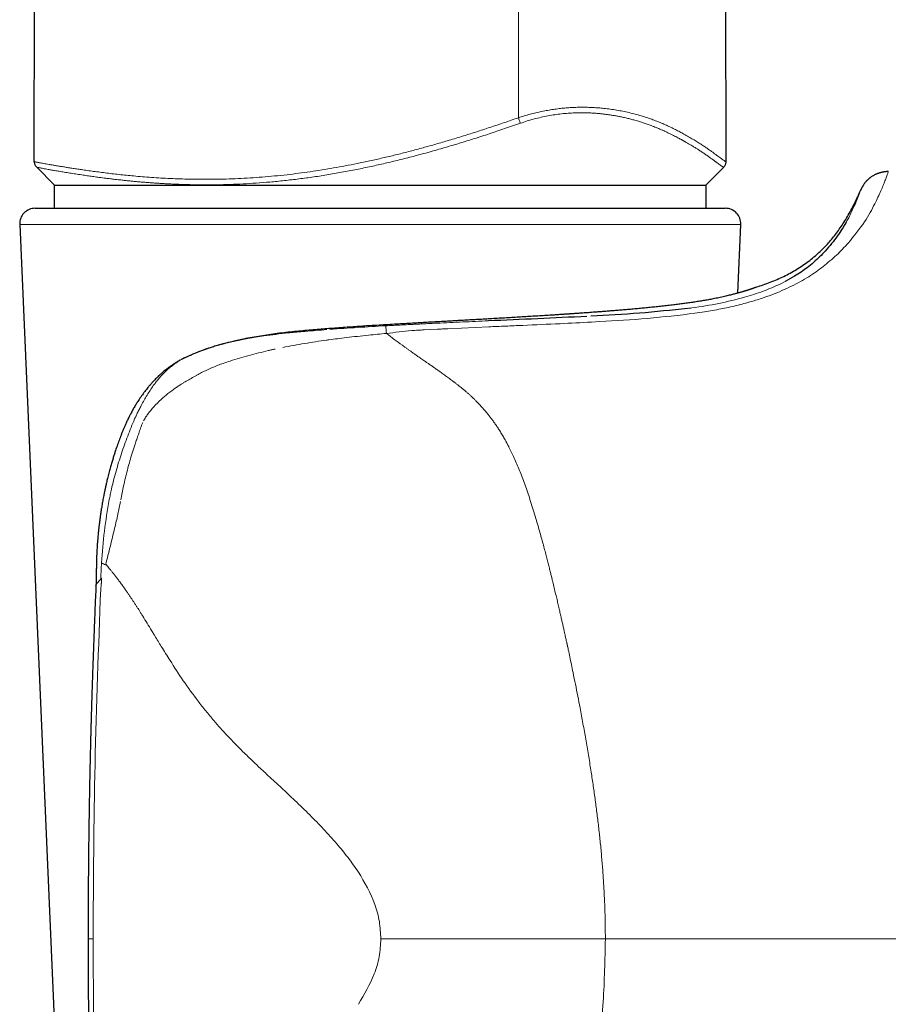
# Model space of a CAD drawing. Header units: millimetres. Extents: x 8 to 761, y 12 to 733.
# Tile 9 of 99: x 191 to 219, y 535 to 566. Entities that reach past the tile are written whole.
import ezdxf

# ---------------------------------------------------------------- set-up
doc = ezdxf.new("R2010")
doc.units = ezdxf.units.MM

msp = doc.modelspace()

# ---------------------------------------------------------------- linework, layer by layer
at = {"color": 252, "linetype": 'Continuous', "lineweight": 0}
for p, q in [((206.846, 563.202), (206.844, 696.33)), ((218.335, 560.426), (218.389, 560.531)), ((217.422, 559.843), (217.402, 559.81)), ((214.017, 559.761), (190.763, 559.761)), ((215.446, 557.925), (215.282, 557.836)), ((212.539, 556.896), (212.775, 556.931)), ((204.565, 556.399), (205.888, 556.459)), ((197.129, 555.854), (196.84, 555.761)), ((197.256, 555.891), (197.129, 555.854)), ((193.13, 536.724), (192.968, 536.724))]:
    msp.add_line(p, q, dxfattribs=at)
at = {"color": 7, "linetype": 'Continuous', "lineweight": 30}
for p, q in [((213.542, 561.787), (213.307, 696.33)), ((191.23, 561.795), (191.302, 603.098)), ((191.305, 561.615), (191.89, 561.03)), ((212.89, 561.03), (213.468, 561.608)), ((191.89, 561.03), (212.89, 561.03)), ((191.89, 560.282), (191.89, 561.03)), ((212.89, 561.03), (212.89, 560.282)), ((217.878, 560.86), (217.874, 560.847)), ((191.262, 560.282), (199.174, 560.282)), ((199.174, 560.282), (213.518, 560.282)), ((190.763, 559.761), (192.019, 530.761)), ((213.921, 557.546), (214.017, 559.761)), ((193.223, 548.133), (193.223, 548.135)), ((192.968, 536.724), (192.968, 536.724))]:
    msp.add_line(p, q, dxfattribs=at)
at = {"color": 252, "linetype": 'Continuous', "lineweight": 0, "flags": 128}
for points in [[(209.204, 556.611), (209.335, 556.619), (209.467, 556.626)], [(203.803, 556.361), (204.019, 556.372), (204.234, 556.383)]]:
    msp.add_lwpolyline(points, dxfattribs=at)
at = {"color": 7, "linetype": 'Continuous', "lineweight": 30}
for centre, start, end in [((191.262, 559.782), 90, 182.4813), ((213.518, 559.782), 357.5187, 90)]:
    msp.add_arc(centre, 0.5, start, end, dxfattribs=at)
at = {"color": 252, "linetype": 'Continuous', "lineweight": 0}
for points, knots in [([(206.846, 563.202), (206.908, 563.222), (207.033, 563.262), (207.222, 563.315), (207.41, 563.363), (207.599, 563.405), (207.787, 563.441), (207.974, 563.471), (208.159, 563.496), (208.341, 563.515), (208.519, 563.529), (208.701, 563.538), (208.885, 563.541), (209.072, 563.539), (209.253, 563.532), (209.428, 563.52), (209.614, 563.503), (209.81, 563.479), (210.015, 563.447), (210.218, 563.41), (210.418, 563.367), (210.614, 563.318), (210.801, 563.265), (210.978, 563.21), (211.146, 563.152), (211.306, 563.091), (211.464, 563.027), (211.618, 562.96), (211.77, 562.889), (211.913, 562.818), (212.05, 562.747), (212.192, 562.671), (212.336, 562.59), (212.48, 562.505), (212.614, 562.423), (212.738, 562.345), (212.851, 562.27), (212.955, 562.199), (213.049, 562.133), (213.134, 562.071), (213.211, 562.014), (213.281, 561.962), (213.343, 561.916), (213.397, 561.877), (213.442, 561.844), (213.479, 561.818), (213.507, 561.799), (213.527, 561.788), (213.54, 561.783), (213.541, 561.786), (213.542, 561.787)], [0, 0, 0, 0, 0.013098, 0.026135, 0.03914, 0.052142, 0.065169, 0.078252, 0.091336, 0.104339, 0.11729, 0.130219, 0.144715, 0.159218, 0.173663, 0.187992, 0.202238, 0.220812, 0.239346, 0.257886, 0.278168, 0.298412, 0.31853, 0.338549, 0.358497, 0.378399, 0.398275, 0.420127, 0.441984, 0.463868, 0.485766, 0.507622, 0.535331, 0.562942, 0.590478, 0.617958, 0.6454, 0.672334, 0.699266, 0.726214, 0.753194, 0.780718, 0.808318, 0.835999, 0.863697, 0.891353, 0.918493, 0.945634, 0.972796, 1, 1, 1, 1]), ([(213.467, 561.609), (213.466, 561.608), (213.465, 561.606), (213.453, 561.611), (213.432, 561.623), (213.403, 561.642), (213.364, 561.669), (213.314, 561.705), (213.268, 561.738), (213.233, 561.764), (213.215, 561.777), (213.195, 561.792), (213.175, 561.807), (213.154, 561.822), (213.117, 561.849), (213.062, 561.889), (212.983, 561.945), (212.911, 561.996), (212.849, 562.039), (212.8, 562.071), (212.75, 562.105), (212.7, 562.138), (212.639, 562.178), (212.564, 562.225), (212.47, 562.283), (212.357, 562.351), (212.266, 562.404), (212.203, 562.439), (212.185, 562.449), (212.167, 562.459), (212.148, 562.469), (212.13, 562.48), (212.111, 562.49), (212.082, 562.506), (212.04, 562.529), (211.982, 562.56), (211.917, 562.594), (211.857, 562.625), (211.805, 562.651), (211.761, 562.673), (211.714, 562.696), (211.664, 562.72), (211.612, 562.745), (211.551, 562.773), (211.482, 562.804), (211.408, 562.836), (211.343, 562.864), (211.28, 562.89), (211.211, 562.917), (211.117, 562.954), (211.003, 562.995), (210.877, 563.038), (210.746, 563.08), (210.633, 563.113), (210.539, 563.139), (210.472, 563.156), (210.405, 563.173), (210.339, 563.189), (210.272, 563.205), (210.205, 563.219), (210.124, 563.236), (210.028, 563.255), (209.917, 563.274), (209.807, 563.292), (209.696, 563.308), (209.587, 563.321), (209.474, 563.334), (209.358, 563.344), (209.24, 563.352), (209.124, 563.358), (209.008, 563.362), (208.893, 563.363), (208.779, 563.363), (208.633, 563.359), (208.452, 563.349), (208.235, 563.329), (208.017, 563.3), (207.798, 563.264), (207.577, 563.218), (207.354, 563.163), (207.13, 563.099), (206.982, 563.049), (206.908, 563.024)], [0, 0, 0, 0, 0.017182, 0.045544, 0.073932, 0.102381, 0.130499, 0.161291, 0.192441, 0.200664, 0.208916, 0.217196, 0.225507, 0.233847, 0.24222, 0.267086, 0.292648, 0.31893, 0.331577, 0.344391, 0.357375, 0.370113, 0.381542, 0.401067, 0.421197, 0.441942, 0.470286, 0.473537, 0.476802, 0.480081, 0.483374, 0.486682, 0.490003, 0.493339, 0.502182, 0.511986, 0.522757, 0.534503, 0.541047, 0.547862, 0.55495, 0.562858, 0.570568, 0.577825, 0.589648, 0.600004, 0.608884, 0.616278, 0.624968, 0.636206, 0.652262, 0.667348, 0.681453, 0.697727, 0.704975, 0.712111, 0.719133, 0.726041, 0.732835, 0.739515, 0.746081, 0.756912, 0.767472, 0.77776, 0.787775, 0.797518, 0.806989, 0.817468, 0.827239, 0.836799, 0.846149, 0.855294, 0.864236, 0.872978, 0.889208, 0.905205, 0.921001, 0.936632, 0.952368, 0.968144, 0.984007, 1, 1, 1, 1]), ([(191.23, 561.795), (191.231, 561.794), (191.233, 561.791), (191.247, 561.785), (191.271, 561.778), (191.305, 561.77), (191.348, 561.761), (191.4, 561.75), (191.462, 561.739), (191.533, 561.726), (191.614, 561.712), (191.706, 561.696), (191.808, 561.678), (191.919, 561.66), (192.04, 561.64), (192.168, 561.619), (192.304, 561.597), (192.446, 561.575), (192.597, 561.552), (192.763, 561.527), (192.945, 561.501), (193.144, 561.473), (193.352, 561.445), (193.569, 561.418), (193.793, 561.391), (194.024, 561.366), (194.261, 561.341), (194.516, 561.317), (194.791, 561.293), (195.084, 561.272), (195.386, 561.253), (195.695, 561.238), (196.011, 561.226), (196.335, 561.218), (196.677, 561.215), (197.038, 561.216), (197.418, 561.224), (197.802, 561.239), (198.191, 561.26), (198.584, 561.288), (198.981, 561.323), (199.372, 561.363), (199.755, 561.41), (200.129, 561.461), (200.506, 561.518), (200.884, 561.581), (201.263, 561.649), (201.653, 561.726), (202.056, 561.81), (202.47, 561.904), (202.885, 562.003), (203.301, 562.108), (203.717, 562.219), (204.135, 562.335), (204.566, 562.461), (205.012, 562.596), (205.472, 562.74), (205.931, 562.89), (206.389, 563.043), (206.693, 563.149), (206.846, 563.202)], [0, 0, 0, 0, 0.0142003, 0.0283446, 0.0424454, 0.0565157, 0.0705688, 0.0843675, 0.0981759, 0.1120075, 0.1258761, 0.1400596, 0.1542899, 0.1685064, 0.1826636, 0.1967748, 0.2106033, 0.224414, 0.238219, 0.2520296, 0.2677445, 0.2834974, 0.2993042, 0.3151013, 0.3308234, 0.3464853, 0.3621015, 0.3776855, 0.3954723, 0.4132509, 0.4310378, 0.4488485, 0.4666984, 0.4846075, 0.5025389, 0.5225522, 0.5424965, 0.5623919, 0.582258, 0.6021135, 0.6219764, 0.6418701, 0.6601481, 0.6784577, 0.6967822, 0.7150582, 0.7332831, 0.7514696, 0.7712798, 0.791073, 0.8108629, 0.8306623, 0.8504837, 0.8703387, 0.8902416, 0.9121855, 0.9341429, 0.9560868, 0.9780344, 1, 1, 1, 1]), ([(206.908, 563.024), (206.739, 562.966), (206.406, 562.85), (205.911, 562.685), (205.426, 562.528), (204.947, 562.379), (204.464, 562.235), (203.984, 562.098), (203.513, 561.971), (203.056, 561.854), (202.602, 561.744), (202.147, 561.641), (201.68, 561.543), (201.204, 561.451), (200.724, 561.367), (200.246, 561.293), (199.772, 561.228), (199.299, 561.173), (198.838, 561.128), (198.394, 561.093), (197.966, 561.067), (197.545, 561.05), (197.125, 561.04), (196.773, 561.037), (196.497, 561.039), (196.292, 561.043), (196.093, 561.048), (195.892, 561.054), (195.69, 561.063), (195.509, 561.072), (195.35, 561.081), (195.212, 561.089), (195.073, 561.099), (194.936, 561.109), (194.806, 561.119), (194.681, 561.129), (194.562, 561.14), (194.441, 561.151), (194.318, 561.163), (194.194, 561.175), (194.077, 561.188), (193.956, 561.201), (193.828, 561.216), (193.683, 561.233), (193.514, 561.254), (193.334, 561.277), (193.148, 561.302), (192.976, 561.327), (192.796, 561.353), (192.609, 561.382), (192.42, 561.411), (192.24, 561.44), (192.074, 561.467), (191.923, 561.493), (191.79, 561.515), (191.68, 561.535), (191.59, 561.551), (191.516, 561.565), (191.454, 561.577), (191.401, 561.587), (191.359, 561.597), (191.328, 561.605), (191.309, 561.611), (191.307, 561.614), (191.306, 561.615)], [0, 0, 0, 0, 0.024548, 0.048509, 0.071905, 0.094757, 0.11779, 0.14167, 0.163871, 0.185788, 0.207441, 0.229387, 0.251656, 0.275129, 0.298485, 0.32179, 0.345201, 0.368675, 0.392246, 0.414591, 0.43624, 0.458167, 0.480416, 0.503013, 0.51499, 0.525892, 0.537026, 0.548395, 0.560003, 0.571851, 0.579969, 0.588198, 0.59654, 0.604995, 0.613387, 0.620719, 0.628273, 0.636034, 0.644019, 0.652229, 0.660665, 0.66756, 0.676975, 0.687192, 0.698212, 0.71373, 0.727593, 0.741488, 0.755414, 0.773175, 0.791081, 0.809326, 0.828202, 0.846735, 0.864898, 0.882687, 0.897941, 0.912769, 0.927417, 0.942525, 0.958093, 0.974123, 0.990612, 1, 1, 1, 1]), ([(206.846, 563.202), (206.852, 563.184), (206.864, 563.151), (206.88, 563.103), (206.896, 563.06), (206.904, 563.036), (206.908, 563.024)], [0, 0, 0, 0, 0.256021, 0.5, 0.743979, 1, 1, 1, 1]), ([(218.389, 560.531), (218.424, 560.604), (218.495, 560.75), (218.576, 560.935), (218.642, 561.096), (218.7, 561.245), (218.744, 561.365), (218.767, 561.451), (218.773, 561.462), (218.776, 561.467)], [0, 0, 0, 0, 0.1249836, 0.2499703, 0.3748648, 0.4999931, 0.6668091, 0.8271073, 1, 1, 1, 1]), ([(217.878, 560.86), (217.875, 560.849), (217.867, 560.826), (217.8, 560.645), (217.692, 560.371), (217.561, 560.108), (217.497, 559.979)], [0, 0, 0, 0, 0.249439, 0.499339, 0.753996, 1, 1, 1, 1]), ([(217.478, 559.16), (217.671, 559.395), (218.056, 559.867), (218.242, 560.239), (218.335, 560.426)], [0, 0, 0, 0, 0.499918, 1, 1, 1, 1]), ([(217.497, 559.979), (217.485, 559.956), (217.461, 559.912), (217.435, 559.866), (217.422, 559.843)], [0, 0, 0, 0, 0.502138, 1, 1, 1, 1]), ([(216.671, 558.4), (216.821, 558.524), (217.133, 558.78), (217.36, 559.03), (217.478, 559.16)], [0, 0, 0, 0, 0.4817617, 1, 1, 1, 1]), ([(215.657, 557.769), (215.847, 557.869), (216.228, 558.068), (216.523, 558.289), (216.671, 558.4)], [0, 0, 0, 0, 0.499954, 1, 1, 1, 1]), ([(212.775, 556.931), (212.953, 556.961), (213.299, 557.02), (213.813, 557.127), (214.271, 557.248), (214.674, 557.37), (215.022, 557.492), (215.343, 557.627), (215.552, 557.722), (215.657, 557.769)], [0, 0, 0, 0, 0.169789, 0.331668, 0.49993, 0.63097, 0.750024, 0.874866, 1, 1, 1, 1]), ([(213.922, 557.548), (213.94, 557.553), (213.994, 557.568), (214.049, 557.584), (214.092, 557.597), (214.109, 557.602), (214.126, 557.607), (214.143, 557.612), (214.159, 557.617), (214.176, 557.622), (214.191, 557.627), (214.247, 557.645), (214.335, 557.674), (214.435, 557.708), (214.512, 557.735), (214.566, 557.755), (214.6, 557.768), (214.604, 557.769), (214.607, 557.77)], [0, 0, 0, 0, 0.040308, 0.116764, 0.131649, 0.146492, 0.161292, 0.176051, 0.190769, 0.205447, 0.220084, 0.234682, 0.364685, 0.493349, 0.620956, 0.747768, 0.874035, 1, 1, 1, 1]), ([(215.282, 557.836), (215.106, 557.758), (214.754, 557.6), (214.34, 557.474), (214.134, 557.411)], [0, 0, 0, 0, 0.499937, 1, 1, 1, 1]), ([(214.506, 557.731), (214.507, 557.731), (214.539, 557.748), (214.573, 557.759), (214.607, 557.77)], [0, 0, 0, 0, 0.018531, 1, 1, 1, 1]), ([(214.134, 557.411), (213.861, 557.341), (213.315, 557.199), (212.732, 557.114), (212.441, 557.071)], [0, 0, 0, 0, 0.499763, 1, 1, 1, 1]), ([(212.441, 557.071), (212.417, 557.067), (212.369, 557.061), (212.32, 557.054), (212.296, 557.051)], [0, 0, 0, 0, 0.4996302, 1, 1, 1, 1]), ([(205.88, 556.652), (205.604, 556.64), (205.051, 556.616), (204.499, 556.59), (204.223, 556.577)], [0, 0, 0, 0, 0.500525, 1, 1, 1, 1]), ([(206.983, 556.507), (207.385, 556.524), (208.125, 556.557), (208.865, 556.594), (209.204, 556.611)], [0, 0, 0, 0, 0.542537, 1, 1, 1, 1]), ([(209.467, 556.626), (209.981, 556.656), (211.011, 556.717), (212.03, 556.836), (212.539, 556.896)], [0, 0, 0, 0, 0.500084, 1, 1, 1, 1]), ([(199.96, 556.313), (199.873, 556.305), (199.709, 556.291), (199.549, 556.275), (199.474, 556.267)], [0, 0, 0, 0, 0.533058, 1, 1, 1, 1]), ([(200.665, 556.37), (200.549, 556.361), (200.312, 556.343), (200.079, 556.323), (199.96, 556.313)], [0, 0, 0, 0, 0.491382, 1, 1, 1, 1]), ([(202.563, 556.493), (202.264, 556.475), (201.659, 556.439), (201.064, 556.398), (200.764, 556.377)], [0, 0, 0, 0, 0.4951479, 1, 1, 1, 1]), ([(202.979, 556.515), (202.91, 556.512), (202.772, 556.505), (202.633, 556.497), (202.563, 556.493)], [0, 0, 0, 0, 0.50132, 1, 1, 1, 1]), ([(202.589, 556.246), (202.583, 556.312), (202.572, 556.444), (202.566, 556.477), (202.563, 556.493)], [0, 0, 0, 0, 0.50007, 1, 1, 1, 1]), ([(202.589, 556.246), (202.725, 556.262), (202.999, 556.294), (203.272, 556.325), (203.409, 556.34)], [0, 0, 0, 0, 0.499962, 1, 1, 1, 1]), ([(203.394, 556.535), (203.325, 556.532), (203.186, 556.525), (203.048, 556.518), (202.979, 556.515)], [0, 0, 0, 0, 0.4984004, 1, 1, 1, 1]), ([(203.812, 556.557), (203.743, 556.553), (203.603, 556.546), (203.464, 556.539), (203.394, 556.535)], [0, 0, 0, 0, 0.500199, 1, 1, 1, 1]), ([(203.409, 556.34), (203.475, 556.344), (203.606, 556.351), (203.737, 556.358), (203.803, 556.361)], [0, 0, 0, 0, 0.499951, 1, 1, 1, 1]), ([(204.223, 556.577), (204.155, 556.574), (204.018, 556.567), (203.881, 556.56), (203.812, 556.557)], [0, 0, 0, 0, 0.500091, 1, 1, 1, 1]), ([(204.234, 556.383), (204.289, 556.385), (204.4, 556.391), (204.51, 556.396), (204.565, 556.399)], [0, 0, 0, 0, 0.4999777, 1, 1, 1, 1]), ([(205.888, 556.458), (206.07, 556.467), (206.435, 556.483), (206.8, 556.499), (206.983, 556.507)], [0, 0, 0, 0, 0.499941, 1, 1, 1, 1]), ([(198.118, 556.083), (197.98, 556.057), (197.71, 556.006), (197.447, 555.94), (197.318, 555.908)], [0, 0, 0, 0, 0.509636, 1, 1, 1, 1]), ([(198.632, 556.166), (198.545, 556.153), (198.372, 556.128), (198.202, 556.098), (198.118, 556.083)], [0, 0, 0, 0, 0.506736, 1, 1, 1, 1]), ([(199.431, 556.263), (199.294, 556.248), (199.026, 556.22), (198.761, 556.184), (198.632, 556.166)], [0, 0, 0, 0, 0.510598, 1, 1, 1, 1]), ([(200.66, 556.031), (200.424, 555.997), (199.949, 555.928), (199.482, 555.839), (199.247, 555.795)], [0, 0, 0, 0, 0.498613, 1, 1, 1, 1]), ([(199.474, 556.267), (199.467, 556.267), (199.452, 556.265), (199.438, 556.264), (199.431, 556.263)], [0, 0, 0, 0, 0.500568, 1, 1, 1, 1]), ([(200.66, 556.031), (200.673, 556.032), (200.697, 556.036), (200.721, 556.039), (200.733, 556.041)], [0, 0, 0, 0, 0.500046, 1, 1, 1, 1]), ([(200.733, 556.041), (200.826, 556.053), (201.012, 556.078), (201.199, 556.1), (201.292, 556.112)], [0, 0, 0, 0, 0.500373, 1, 1, 1, 1]), ([(201.292, 556.112), (201.533, 556.139), (201.964, 556.187), (202.397, 556.228), (202.589, 556.246)], [0, 0, 0, 0, 0.556568, 1, 1, 1, 1]), ([(203.649, 555.476), (203.62, 555.497), (203.561, 555.538), (203.476, 555.598), (203.394, 555.656), (203.316, 555.711), (203.242, 555.765), (203.171, 555.815), (203.037, 555.912), (202.84, 556.055), (202.673, 556.182), (202.589, 556.246)], [0, 0, 0, 0, 0.080816, 0.15865, 0.233522, 0.305446, 0.374432, 0.440486, 0.50361, 0.750461, 1, 1, 1, 1]), ([(195.938, 555.384), (195.99, 555.41), (196.056, 555.442), (196.127, 555.475), (196.146, 555.484), (196.152, 555.487), (196.228, 555.522), (196.452, 555.621), (196.686, 555.705), (196.84, 555.761)], [0, 0, 0, 0, 0.180175, 0.228441, 0.24213, 0.246366, 0.248862, 0.503348, 1, 1, 1, 1]), ([(197.318, 555.908), (197.308, 555.905), (197.287, 555.899), (197.267, 555.894), (197.256, 555.891)], [0, 0, 0, 0, 0.430031, 1, 1, 1, 1]), ([(197.55, 555.357), (197.752, 555.419), (198.155, 555.542), (198.571, 555.643), (198.78, 555.694)], [0, 0, 0, 0, 0.50002, 1, 1, 1, 1]), ([(198.78, 555.694), (198.816, 555.702), (198.889, 555.719), (198.962, 555.736), (198.998, 555.744)], [0, 0, 0, 0, 0.5003048, 1, 1, 1, 1]), ([(195.938, 555.384), (195.842, 555.321), (195.649, 555.195), (195.477, 555.03), (195.392, 554.948)], [0, 0, 0, 0, 0.499986, 1, 1, 1, 1]), ([(197.157, 555.219), (197.214, 555.24), (197.343, 555.289), (197.475, 555.332), (197.55, 555.357)], [0, 0, 0, 0, 0.431679, 1, 1, 1, 1]), ([(204.757, 554.689), (204.713, 554.723), (204.627, 554.788), (204.501, 554.88), (204.383, 554.965), (204.273, 555.043), (204.169, 555.115), (204.073, 555.182), (203.985, 555.243), (203.904, 555.299), (203.83, 555.35), (203.763, 555.396), (203.704, 555.438), (203.667, 555.464), (203.649, 555.476)], [0, 0, 0, 0, 0.121997, 0.235951, 0.342334, 0.441528, 0.53383, 0.619472, 0.698628, 0.771425, 0.837938, 0.898194, 0.952212, 1, 1, 1, 1]), ([(196.478, 554.901), (196.528, 554.929), (196.632, 554.987), (196.796, 555.067), (196.972, 555.146), (197.095, 555.194), (197.157, 555.219)], [0, 0, 0, 0, 0.228281, 0.470947, 0.728156, 1, 1, 1, 1]), ([(195.218, 554.751), (195.193, 554.721), (195.143, 554.66), (195.096, 554.596), (195.072, 554.564)], [0, 0, 0, 0, 0.49532, 1, 1, 1, 1]), ([(195.218, 554.751), (195.247, 554.785), (195.307, 554.854), (195.363, 554.916), (195.392, 554.948)], [0, 0, 0, 0, 0.499754, 1, 1, 1, 1]), ([(195.991, 554.623), (196.017, 554.639), (196.064, 554.669), (196.112, 554.696), (196.133, 554.708)], [0, 0, 0, 0, 0.556834, 1, 1, 1, 1]), ([(196.133, 554.708), (196.186, 554.738), (196.294, 554.798), (196.403, 554.859), (196.459, 554.89)], [0, 0, 0, 0, 0.494127, 1, 1, 1, 1]), ([(196.459, 554.89), (196.462, 554.892), (196.468, 554.896), (196.474, 554.899), (196.478, 554.901)], [0, 0, 0, 0, 0.500028, 1, 1, 1, 1]), ([(205.861, 553.643), (205.852, 553.654), (205.833, 553.677), (205.802, 553.715), (205.764, 553.76), (205.723, 553.807), (205.681, 553.855), (205.637, 553.904), (205.594, 553.951), (205.543, 554.004), (205.489, 554.06), (205.428, 554.12), (205.373, 554.173), (205.315, 554.228), (205.25, 554.286), (205.179, 554.349), (205.127, 554.394), (205.096, 554.42), (205.086, 554.428), (205.076, 554.436), (205.066, 554.445), (205.055, 554.453), (205.03, 554.474), (204.99, 554.507), (204.939, 554.548), (204.893, 554.583), (204.854, 554.614), (204.821, 554.64), (204.795, 554.66), (204.774, 554.676), (204.762, 554.685), (204.757, 554.689)], [0, 0, 0, 0, 0.026364, 0.059299, 0.098568, 0.14391, 0.183619, 0.226778, 0.273265, 0.310568, 0.372159, 0.428238, 0.479106, 0.524967, 0.584519, 0.649507, 0.711052, 0.719406, 0.727829, 0.736318, 0.744875, 0.753499, 0.762189, 0.810184, 0.852761, 0.890043, 0.922134, 0.949117, 0.971056, 0.988005, 1, 1, 1, 1]), ([(194.682, 553.924), (194.743, 554.036), (194.864, 554.259), (195.003, 554.463), (195.072, 554.564)], [0, 0, 0, 0, 0.500086, 1, 1, 1, 1]), ([(195.323, 554.117), (195.396, 554.181), (195.546, 554.313), (195.706, 554.429), (195.789, 554.488)], [0, 0, 0, 0, 0.487118, 1, 1, 1, 1]), ([(195.789, 554.488), (195.825, 554.513), (195.891, 554.559), (195.959, 554.602), (195.991, 554.623)], [0, 0, 0, 0, 0.53938, 1, 1, 1, 1]), ([(194.895, 553.647), (194.957, 553.726), (195.089, 553.894), (195.242, 554.04), (195.323, 554.117)], [0, 0, 0, 0, 0.472919, 1, 1, 1, 1]), ([(194.556, 553.674), (194.577, 553.716), (194.618, 553.8), (194.661, 553.882), (194.682, 553.924)], [0, 0, 0, 0, 0.495458, 1, 1, 1, 1]), ([(194.468, 553.488), (194.393, 553.306), (194.243, 552.942), (194.109, 552.564), (194.042, 552.375)], [0, 0, 0, 0, 0.499872, 1, 1, 1, 1]), ([(194.499, 553.551), (194.494, 553.541), (194.483, 553.52), (194.473, 553.498), (194.468, 553.488)], [0, 0, 0, 0, 0.499857, 1, 1, 1, 1]), ([(194.504, 553.562), (194.503, 553.56), (194.501, 553.557), (194.5, 553.553), (194.499, 553.551)], [0, 0, 0, 0, 0.499974, 1, 1, 1, 1]), ([(194.504, 553.562), (194.513, 553.581), (194.53, 553.618), (194.548, 553.655), (194.556, 553.674)], [0, 0, 0, 0, 0.500263, 1, 1, 1, 1]), ([(194.76, 553.43), (194.78, 553.467), (194.821, 553.542), (194.87, 553.612), (194.895, 553.647)], [0, 0, 0, 0, 0.500929, 1, 1, 1, 1]), ([(206.92, 551.73), (206.893, 551.796), (206.84, 551.93), (206.756, 552.129), (206.657, 552.347), (206.579, 552.507), (206.525, 552.613), (206.508, 552.646), (206.49, 552.679), (206.473, 552.711), (206.456, 552.744), (206.418, 552.812), (206.362, 552.912), (206.285, 553.041), (206.21, 553.161), (206.137, 553.272), (206.066, 553.374), (205.996, 553.47), (205.928, 553.559), (205.883, 553.616), (205.861, 553.643)], [0, 0, 0, 0, 0.095558, 0.192325, 0.289843, 0.418957, 0.435851, 0.452734, 0.469604, 0.48646, 0.503298, 0.520117, 0.593161, 0.661989, 0.726842, 0.787944, 0.845535, 0.899901, 0.951308, 1, 1, 1, 1]), ([(194.659, 553.192), (194.64, 553.136), (194.603, 553.027), (194.566, 552.917), (194.548, 552.864)], [0, 0, 0, 0, 0.517182, 1, 1, 1, 1]), ([(194.731, 553.373), (194.719, 553.346), (194.692, 553.286), (194.67, 553.225), (194.659, 553.192)], [0, 0, 0, 0, 0.454546, 1, 1, 1, 1]), ([(194.548, 552.864), (194.532, 552.814), (194.5, 552.719), (194.468, 552.623), (194.452, 552.577)], [0, 0, 0, 0, 0.51967, 1, 1, 1, 1]), ([(194.452, 552.577), (194.438, 552.533), (194.41, 552.447), (194.382, 552.359), (194.369, 552.316)], [0, 0, 0, 0, 0.500581, 1, 1, 1, 1]), ([(194.042, 552.375), (193.983, 552.186), (193.864, 551.805), (193.768, 551.417), (193.72, 551.222)], [0, 0, 0, 0, 0.498679, 1, 1, 1, 1]), ([(194.369, 552.316), (194.322, 552.157), (194.226, 551.833), (194.152, 551.501), (194.113, 551.331)], [0, 0, 0, 0, 0.487679, 1, 1, 1, 1]), ([(207.429, 550.212), (207.401, 550.305), (207.346, 550.488), (207.262, 550.756), (207.178, 551.014), (207.093, 551.263), (207.007, 551.501), (206.948, 551.654), (206.92, 551.73)], [0, 0, 0, 0, 0.177193, 0.350752, 0.520247, 0.685244, 0.845307, 1, 1, 1, 1]), ([(193.72, 551.222), (193.708, 551.167), (193.683, 551.055), (193.66, 550.943), (193.649, 550.886)], [0, 0, 0, 0, 0.497057, 1, 1, 1, 1]), ([(194.113, 551.331), (194.098, 551.257), (194.066, 551.108), (194.038, 550.957), (194.024, 550.882)], [0, 0, 0, 0, 0.4958154, 1, 1, 1, 1]), ([(193.399, 548.845), (193.426, 549.187), (193.48, 549.873), (193.592, 550.548), (193.649, 550.886)], [0, 0, 0, 0, 0.500073, 1, 1, 1, 1]), ([(193.823, 549.965), (193.859, 550.115), (193.927, 550.401), (193.986, 550.688), (194.014, 550.824)], [0, 0, 0, 0, 0.527719, 1, 1, 1, 1]), ([(193.536, 548.804), (193.56, 548.896), (193.608, 549.082), (193.68, 549.369), (193.752, 549.663), (193.799, 549.864), (193.823, 549.965)], [0, 0, 0, 0, 0.243484, 0.491061, 0.743105, 1, 1, 1, 1]), ([(207.964, 548.19), (207.956, 548.224), (207.938, 548.297), (207.91, 548.413), (207.878, 548.542), (207.842, 548.684), (207.803, 548.838), (207.761, 549.004), (207.715, 549.181), (207.665, 549.369), (207.612, 549.568), (207.554, 549.775), (207.493, 549.992), (207.45, 550.137), (207.429, 550.212)], [0, 0, 0, 0, 0.049507, 0.105462, 0.16783, 0.236557, 0.31157, 0.39277, 0.480029, 0.573182, 0.672028, 0.776316, 0.885756, 1, 1, 1, 1]), ([(193.377, 548.363), (193.381, 548.444), (193.388, 548.604), (193.396, 548.765), (193.399, 548.845)], [0, 0, 0, 0, 0.501564, 1, 1, 1, 1]), ([(193.533, 548.785), (193.51, 548.795), (193.464, 548.815), (193.421, 548.834), (193.399, 548.844)], [0, 0, 0, 0, 0.499914, 1, 1, 1, 1]), ([(193.533, 548.785), (193.534, 548.788), (193.535, 548.794), (193.536, 548.8), (193.536, 548.804)], [0, 0, 0, 0, 0.459942, 1, 1, 1, 1]), ([(193.536, 548.804), (193.55, 548.788), (193.58, 548.753), (193.627, 548.698), (193.679, 548.636), (193.735, 548.567), (193.795, 548.491), (193.859, 548.409), (193.927, 548.32), (193.999, 548.224), (194.07, 548.127), (194.139, 548.03), (194.203, 547.938), (194.264, 547.85), (194.321, 547.767), (194.374, 547.687), (194.427, 547.607), (194.479, 547.527), (194.53, 547.448), (194.577, 547.375), (194.607, 547.328), (194.622, 547.305)], [0, 0, 0, 0, 0.038362, 0.081027, 0.12793, 0.178999, 0.234163, 0.29225, 0.354133, 0.419732, 0.488963, 0.550488, 0.61127, 0.666828, 0.719433, 0.769148, 0.816027, 0.867695, 0.915548, 0.959636, 1, 1, 1, 1]), ([(193.223, 548.135), (193.223, 548.137), (193.224, 548.142), (193.23, 548.154), (193.24, 548.169), (193.252, 548.184), (193.263, 548.197), (193.276, 548.212), (193.291, 548.228), (193.309, 548.248), (193.332, 548.276), (193.364, 548.313), (193.389, 548.34), (193.403, 548.354)], [0, 0, 0, 0, 0.047712, 0.167922, 0.289814, 0.362259, 0.433979, 0.504965, 0.575275, 0.645025, 0.747896, 0.865972, 1, 1, 1, 1]), ([(193.376, 547.998), (193.377, 548.012), (193.38, 548.042), (193.385, 548.086), (193.389, 548.127), (193.393, 548.163), (193.396, 548.196), (193.399, 548.228), (193.402, 548.264), (193.404, 548.298), (193.405, 548.327), (193.405, 548.344), (193.404, 548.351), (193.403, 548.353), (193.403, 548.354), (193.402, 548.354), (193.402, 548.354)], [0, 0, 0, 0, 0.123319, 0.246579, 0.369783, 0.469624, 0.552028, 0.642301, 0.740468, 0.849303, 0.927865, 0.97675, 0.990841, 0.995812, 0.997961, 1, 1, 1, 1]), ([(193.403, 548.354), (193.398, 548.356), (193.39, 548.359), (193.381, 548.362), (193.377, 548.363)], [0, 0, 0, 0, 0.503175, 1, 1, 1, 1]), ([(208.833, 544.173), (208.809, 544.299), (208.76, 544.553), (208.685, 544.933), (208.599, 545.356), (208.522, 545.725), (208.464, 546), (208.441, 546.111), (208.432, 546.151), (208.43, 546.162), (208.427, 546.173), (208.425, 546.184), (208.423, 546.195), (208.42, 546.206), (208.417, 546.219), (208.413, 546.239), (208.406, 546.271), (208.396, 546.317), (208.383, 546.377), (208.367, 546.451), (208.347, 546.539), (208.324, 546.641), (208.299, 546.753), (208.272, 546.873), (208.243, 547.001), (208.211, 547.14), (208.177, 547.29), (208.14, 547.451), (208.1, 547.622), (208.057, 547.802), (208.012, 547.993), (207.98, 548.123), (207.964, 548.19)], [0, 0, 0, 0, 0.091593, 0.183981, 0.277187, 0.401514, 0.4567, 0.481078, 0.483818, 0.486559, 0.4893, 0.492042, 0.494785, 0.497529, 0.500273, 0.504672, 0.512567, 0.523967, 0.538883, 0.557331, 0.579331, 0.604905, 0.634081, 0.663308, 0.695479, 0.730617, 0.768737, 0.809842, 0.853115, 0.899251, 0.948225, 1, 1, 1, 1]), ([(193.376, 547.998), (193.304, 546.119), (193.161, 542.363), (193.141, 538.603), (193.13, 536.724)], [0, 0, 0, 0, 0.500008, 1, 1, 1, 1]), ([(194.622, 547.305), (194.64, 547.276), (194.677, 547.219), (194.713, 547.161), (194.731, 547.131)], [0, 0, 0, 0, 0.500565, 1, 1, 1, 1]), ([(194.731, 547.131), (194.826, 546.978), (194.946, 546.784), (195.072, 546.575), (195.105, 546.521), (195.114, 546.506), (195.117, 546.501), (195.118, 546.5), (195.118, 546.499)], [0, 0, 0, 0, 0.738192, 0.92847, 0.97908, 0.993251, 0.997553, 1, 1, 1, 1]), ([(195.118, 546.499), (195.188, 546.385), (195.35, 546.121), (195.517, 545.854), (195.611, 545.703)], [0, 0, 0, 0, 0.432147, 1, 1, 1, 1]), ([(195.611, 545.703), (195.751, 545.483), (196.038, 545.035), (196.354, 544.606), (196.515, 544.388)], [0, 0, 0, 0, 0.4904642, 1, 1, 1, 1]), ([(196.515, 544.388), (196.596, 544.283), (196.76, 544.07), (196.934, 543.865), (197.022, 543.761)], [0, 0, 0, 0, 0.492076, 1, 1, 1, 1]), ([(209.183, 542.161), (209.157, 542.327), (209.104, 542.662), (209.018, 543.163), (208.928, 543.668), (208.865, 544.004), (208.833, 544.173)], [0, 0, 0, 0, 0.245921, 0.494517, 0.745852, 1, 1, 1, 1]), ([(197.022, 543.761), (197.168, 543.595), (197.47, 543.252), (197.795, 542.927), (197.963, 542.759)], [0, 0, 0, 0, 0.483827, 1, 1, 1, 1]), ([(197.963, 542.759), (198.016, 542.707), (198.124, 542.602), (198.233, 542.498), (198.288, 542.445)], [0, 0, 0, 0, 0.494993, 1, 1, 1, 1]), ([(198.288, 542.445), (198.368, 542.369), (198.53, 542.216), (198.695, 542.062), (198.778, 541.985)], [0, 0, 0, 0, 0.494094, 1, 1, 1, 1]), ([(198.778, 541.985), (198.919, 541.855), (199.204, 541.592), (199.492, 541.321), (199.638, 541.184)], [0, 0, 0, 0, 0.494136, 1, 1, 1, 1]), ([(209.43, 540.348), (209.413, 540.498), (209.377, 540.799), (209.317, 541.25), (209.253, 541.705), (209.206, 542.009), (209.183, 542.161)], [0, 0, 0, 0, 0.246505, 0.495262, 0.746394, 1, 1, 1, 1]), ([(199.638, 541.184), (199.718, 541.108), (199.879, 540.954), (200.039, 540.797), (200.119, 540.718)], [0, 0, 0, 0, 0.4990645, 1, 1, 1, 1]), ([(200.119, 540.718), (200.267, 540.568), (200.563, 540.271), (200.846, 539.95), (200.987, 539.791)], [0, 0, 0, 0, 0.5020577, 1, 1, 1, 1]), ([(209.65, 536.724), (209.649, 536.868), (209.648, 537.159), (209.637, 537.599), (209.62, 538.046), (209.595, 538.499), (209.564, 538.957), (209.526, 539.418), (209.482, 539.883), (209.448, 540.192), (209.43, 540.348)], [0, 0, 0, 0, 0.118775, 0.239914, 0.363103, 0.488026, 0.614374, 0.741851, 0.87037, 1, 1, 1, 1]), ([(200.987, 539.791), (201.11, 539.644), (201.354, 539.353), (201.575, 539.036), (201.684, 538.879)], [0, 0, 0, 0, 0.505532, 1, 1, 1, 1]), ([(201.684, 538.879), (201.884, 538.541), (202.177, 538.044), (202.38, 537.288), (202.399, 536.91), (202.409, 536.724)], [0, 0, 0, 0, 0.516063, 0.760612, 1, 1, 1, 1]), ([(193.398, 524.951), (193.32, 526.912), (193.164, 530.834), (193.141, 534.761), (193.13, 536.724)], [0, 0, 0, 0, 0.500006, 1, 1, 1, 1]), ([(202.409, 536.724), (202.398, 536.53), (202.375, 536.144), (202.159, 535.408), (201.874, 534.93), (201.685, 534.613)], [0, 0, 0, 0, 0.252414, 0.503789, 1, 1, 1, 1]), ([(209.65, 536.724), (209.027, 536.724), (207.777, 536.724), (205.93, 536.724), (204.123, 536.724), (202.979, 536.724), (202.409, 536.724)], [0, 0, 0, 0, 0.249319, 0.5, 0.750681, 1, 1, 1, 1]), ([(209.65, 536.724), (209.636, 536.047), (209.606, 534.627), (209.447, 533.222), (209.363, 532.486)], [0, 0, 0, 0, 0.476145, 1, 1, 1, 1]), ([(240.89, 536.724), (239.723, 536.724), (237.391, 536.724), (233.891, 536.724), (230.392, 536.724), (226.893, 536.724), (223.415, 536.724), (219.958, 536.724), (216.521, 536.724), (213.086, 536.724), (210.795, 536.724), (209.65, 536.724)], [0, 0, 0, 0, 0.111989, 0.223983, 0.33598, 0.44798, 0.559983, 0.669986, 0.779991, 0.889996, 1, 1, 1, 1])]:
    msp.add_open_spline(points, degree=3, knots=knots, dxfattribs=at)
at = {"color": 7, "linetype": 'Continuous', "lineweight": 30}
for points, knots in [([(191.23, 561.795), (191.23, 561.784), (191.231, 561.761), (191.238, 561.728), (191.248, 561.697), (191.263, 561.668), (191.281, 561.641), (191.297, 561.624), (191.304, 561.616)], [0, 0, 0, 0, 0.149204, 0.298673, 0.456351, 0.627355, 0.809728, 1, 1, 1, 1]), ([(213.468, 561.608), (213.479, 561.621), (213.502, 561.646), (213.526, 561.691), (213.54, 561.738), (213.541, 561.77), (213.542, 561.787)], [0, 0, 0, 0, 0.234732, 0.471018, 0.724035, 1, 1, 1, 1]), ([(218.745, 561.466), (218.734, 561.465), (218.709, 561.464), (218.671, 561.46), (218.634, 561.455), (218.604, 561.449), (218.577, 561.444), (218.552, 561.438), (218.529, 561.432), (218.511, 561.427), (218.496, 561.422), (218.481, 561.418), (218.464, 561.412), (218.443, 561.405), (218.416, 561.395), (218.385, 561.382), (218.349, 561.366), (218.307, 561.345), (218.264, 561.32), (218.228, 561.297), (218.201, 561.278), (218.18, 561.262), (218.162, 561.248), (218.145, 561.233), (218.124, 561.215), (218.103, 561.194), (218.083, 561.175), (218.062, 561.151), (218.041, 561.127), (218.02, 561.101), (218.002, 561.078), (217.985, 561.053), (217.969, 561.029), (217.957, 561.011), (217.948, 560.995), (217.941, 560.983), (217.933, 560.97), (217.925, 560.956), (217.917, 560.94), (217.908, 560.924), (217.9, 560.908), (217.895, 560.896), (217.891, 560.887), (217.891, 560.888), (217.891, 560.888)], [0, 0, 0, 0, 0.022894, 0.055312, 0.083104, 0.106536, 0.125829, 0.149271, 0.174598, 0.202532, 0.227528, 0.245509, 0.266819, 0.293621, 0.32256, 0.352929, 0.384667, 0.423933, 0.462677, 0.488242, 0.509981, 0.527058, 0.537544, 0.551018, 0.568791, 0.588587, 0.60607, 0.621246, 0.652449, 0.676513, 0.702537, 0.728114, 0.765616, 0.801344, 0.82247, 0.841328, 0.860432, 0.883979, 0.911723, 0.938466, 0.962422, 0.981934, 0.996898, 1, 1, 1, 1]), ([(218.773, 561.467), (218.77, 561.467), (218.758, 561.467), (218.745, 561.466), (218.736, 561.465)], [0, 0, 0, 0, 0.2559269, 1, 1, 1, 1]), ([(214.607, 557.77), (214.613, 557.772), (214.696, 557.8), (214.854, 557.855), (215.078, 557.941), (215.296, 558.035), (215.508, 558.138), (215.713, 558.248), (215.912, 558.367), (216.103, 558.496), (216.289, 558.636), (216.457, 558.777), (216.609, 558.917), (216.745, 559.055), (216.879, 559.201), (217.008, 559.357), (217.134, 559.521), (217.255, 559.693), (217.373, 559.874), (217.487, 560.065), (217.594, 560.259), (217.694, 560.456), (217.789, 560.654), (217.848, 560.79), (217.878, 560.86)], [0, 0, 0, 0, 0.004219, 0.056351, 0.107772, 0.158617, 0.209039, 0.259212, 0.308436, 0.357813, 0.407563, 0.457924, 0.498824, 0.540409, 0.582817, 0.626186, 0.670656, 0.715539, 0.761752, 0.809426, 0.858689, 0.904296, 0.95137, 1, 1, 1, 1]), ([(217.892, 560.889), (217.889, 560.884), (217.884, 560.872), (217.879, 560.861), (217.876, 560.855)], [0, 0, 0, 0, 0.430823, 1, 1, 1, 1]), ([(217.402, 559.81), (217.365, 559.746), (217.285, 559.611), (217.134, 559.387), (216.955, 559.147), (216.763, 558.924), (216.567, 558.721), (216.373, 558.541), (216.115, 558.331), (215.823, 558.121), (215.55, 557.979), (215.446, 557.925)], [0, 0, 0, 0, 0.122574, 0.259368, 0.389848, 0.514447, 0.608785, 0.6975, 0.780947, 0.916689, 1, 1, 1, 1]), ([(214.505, 557.731), (214.505, 557.731), (214.506, 557.732), (214.504, 557.731), (214.502, 557.731), (214.499, 557.729), (214.495, 557.728), (214.49, 557.726), (214.486, 557.724), (214.48, 557.722), (214.475, 557.721), (214.47, 557.718), (214.462, 557.716), (214.452, 557.712), (214.437, 557.707), (214.419, 557.7), (214.398, 557.693), (214.377, 557.685), (214.356, 557.678), (214.337, 557.672), (214.316, 557.665), (214.295, 557.658), (214.275, 557.651), (214.256, 557.645), (214.238, 557.639), (214.221, 557.634), (214.206, 557.629), (214.192, 557.625), (214.181, 557.622), (214.171, 557.618), (214.163, 557.616), (214.157, 557.614), (214.151, 557.612), (214.143, 557.61), (214.133, 557.607), (214.119, 557.603), (214.102, 557.598), (214.081, 557.592), (214.057, 557.585), (214.03, 557.577), (213.999, 557.568), (213.964, 557.558), (213.924, 557.547), (213.88, 557.535), (213.83, 557.522), (213.775, 557.507), (213.713, 557.491), (213.645, 557.475), (213.571, 557.457), (213.49, 557.438), (213.402, 557.418), (213.312, 557.398), (213.249, 557.385), (213.219, 557.379)], [0, 0, 0, 0, 0.006978, 0.023097, 0.045634, 0.066332, 0.085187, 0.102198, 0.117363, 0.130458, 0.14177, 0.151743, 0.162204, 0.182989, 0.206048, 0.231379, 0.258983, 0.288856, 0.30875, 0.329535, 0.351197, 0.372226, 0.391605, 0.409032, 0.424869, 0.439115, 0.451773, 0.462841, 0.472322, 0.480215, 0.48652, 0.490361, 0.494532, 0.500267, 0.507567, 0.517966, 0.530457, 0.545041, 0.561716, 0.580481, 0.600943, 0.623417, 0.647901, 0.674392, 0.703426, 0.734535, 0.767718, 0.802971, 0.84029, 0.878951, 0.919599, 0.962231, 1, 1, 1, 1]), ([(213.22, 557.379), (213.188, 557.373), (213.109, 557.356), (212.974, 557.331), (212.818, 557.304), (212.66, 557.278), (212.5, 557.253), (212.339, 557.23), (212.178, 557.208), (212.017, 557.187), (211.846, 557.166), (211.665, 557.145), (211.475, 557.123), (211.287, 557.103), (211.101, 557.084), (210.919, 557.066), (210.736, 557.049), (210.552, 557.032), (210.369, 557.015), (210.192, 557), (210.023, 556.986), (209.861, 556.973), (209.707, 556.961), (209.565, 556.95), (209.435, 556.94), (209.317, 556.931), (209.207, 556.923), (209.105, 556.916), (209.012, 556.909), (208.928, 556.903), (208.853, 556.898), (208.788, 556.893), (208.729, 556.889), (208.678, 556.886), (208.632, 556.883), (208.592, 556.88), (208.558, 556.877), (208.528, 556.876), (208.503, 556.874), (208.476, 556.872), (208.445, 556.87), (208.406, 556.867), (208.358, 556.864), (208.305, 556.861), (208.219, 556.855), (208.104, 556.847), (207.938, 556.837), (207.748, 556.825), (207.531, 556.811), (207.307, 556.798), (207.082, 556.784), (206.858, 556.771), (206.631, 556.757), (206.4, 556.744), (206.167, 556.73), (205.938, 556.717), (205.713, 556.704), (205.492, 556.692), (205.275, 556.68), (205.079, 556.668), (204.899, 556.658), (204.73, 556.649), (204.551, 556.639), (204.361, 556.628), (204.16, 556.617), (203.947, 556.605), (203.724, 556.592), (203.488, 556.579), (203.239, 556.564), (202.978, 556.549), (202.705, 556.533), (202.42, 556.516), (202.146, 556.499), (201.885, 556.482), (201.638, 556.466), (201.383, 556.448), (201.122, 556.43), (200.863, 556.411), (200.605, 556.391), (200.351, 556.37), (200.091, 556.348), (199.825, 556.324), (199.554, 556.297), (199.277, 556.267), (199.003, 556.233), (198.732, 556.195), (198.463, 556.153), (198.19, 556.105), (197.975, 556.064), (197.853, 556.036), (197.822, 556.029)], [0, 0, 0, 0, 0.011863, 0.0295182, 0.0467431, 0.0635383, 0.0799045, 0.0955609, 0.1108037, 0.1256326, 0.1400474, 0.1566675, 0.1726998, 0.1881436, 0.2029983, 0.2172632, 0.2309379, 0.2451818, 0.2587218, 0.2715575, 0.2836881, 0.2951134, 0.3058328, 0.3158458, 0.3244036, 0.3323674, 0.3397367, 0.3465114, 0.3526912, 0.3582759, 0.3630673, 0.3673122, 0.3710357, 0.3743707, 0.3773363, 0.3798895, 0.3820863, 0.3839265, 0.3855052, 0.3869876, 0.3889812, 0.3914862, 0.3945027, 0.3980184, 0.4017187, 0.4106249, 0.41979, 0.4326006, 0.4458853, 0.4595916, 0.4731759, 0.4864944, 0.4995473, 0.5134836, 0.5271038, 0.5404077, 0.5533954, 0.5660669, 0.5784221, 0.5906208, 0.5995671, 0.6091004, 0.6192213, 0.6299307, 0.6412295, 0.6531187, 0.6655995, 0.6786731, 0.6925955, 0.7071377, 0.7223037, 0.7380978, 0.7545254, 0.7678811, 0.7816347, 0.7957895, 0.8103495, 0.8253188, 0.8392863, 0.8535996, 0.8682663, 0.8833007, 0.8987196, 0.9145421, 0.9307898, 0.9460782, 0.9617663, 0.9778788, 0.9944432, 1, 1, 1, 1]), ([(212.296, 557.051), (211.783, 556.996), (210.751, 556.885), (209.709, 556.829), (209.185, 556.802)], [0, 0, 0, 0, 0.497017, 1, 1, 1, 1]), ([(209.052, 556.795), (208.523, 556.769), (207.466, 556.719), (206.409, 556.674), (205.88, 556.652)], [0, 0, 0, 0, 0.499765, 1, 1, 1, 1]), ([(197.82, 556.029), (197.757, 556.015), (197.596, 555.98), (197.438, 555.94), (197.342, 555.915)], [0, 0, 0, 0, 0.393131, 1, 1, 1, 1]), ([(197.341, 555.915), (197.306, 555.905), (197.238, 555.887), (197.141, 555.859), (197.052, 555.832), (196.973, 555.807), (196.907, 555.786), (196.853, 555.768), (196.81, 555.753), (196.772, 555.74), (196.737, 555.728), (196.698, 555.714), (196.65, 555.697), (196.591, 555.675), (196.524, 555.649), (196.449, 555.619), (196.367, 555.585), (196.278, 555.547), (196.182, 555.505), (196.079, 555.457), (196.008, 555.422), (195.971, 555.404)], [0, 0, 0, 0, 0.07465, 0.142992, 0.205081, 0.260946, 0.3106, 0.345261, 0.376095, 0.403101, 0.426384, 0.45082, 0.487461, 0.530323, 0.57943, 0.634804, 0.696471, 0.763183, 0.836002, 0.914938, 1, 1, 1, 1]), ([(195.942, 555.388), (195.931, 555.382), (195.883, 555.357), (195.805, 555.31), (195.709, 555.248), (195.623, 555.188), (195.545, 555.131), (195.477, 555.077), (195.418, 555.029), (195.369, 554.987), (195.329, 554.953), (195.297, 554.924), (195.269, 554.898), (195.237, 554.868), (195.195, 554.827), (195.144, 554.776), (195.087, 554.718), (195.027, 554.653), (194.964, 554.581), (194.885, 554.488), (194.793, 554.372), (194.69, 554.232), (194.599, 554.098), (194.52, 553.973), (194.453, 553.861), (194.39, 553.748), (194.332, 553.64), (194.286, 553.549), (194.25, 553.474), (194.222, 553.415), (194.196, 553.359), (194.173, 553.308), (194.152, 553.261), (194.134, 553.22), (194.121, 553.188), (194.109, 553.16), (194.097, 553.132), (194.083, 553.099), (194.068, 553.06), (194.05, 553.017), (194.016, 552.929), (193.965, 552.795), (193.899, 552.611), (193.844, 552.447), (193.799, 552.304), (193.761, 552.182), (193.721, 552.047), (193.68, 551.9), (193.637, 551.739), (193.603, 551.605), (193.577, 551.501), (193.562, 551.435), (193.548, 551.375), (193.538, 551.328), (193.53, 551.294), (193.525, 551.271), (193.521, 551.253), (193.517, 551.233), (193.511, 551.207), (193.503, 551.171), (193.494, 551.127), (193.484, 551.075), (193.465, 550.982), (193.441, 550.853), (193.413, 550.694), (193.388, 550.54), (193.37, 550.421), (193.358, 550.332), (193.35, 550.273), (193.342, 550.213), (193.334, 550.155), (193.328, 550.1), (193.322, 550.054), (193.318, 550.02), (193.315, 549.989), (193.311, 549.956), (193.306, 549.911), (193.3, 549.854), (193.293, 549.785), (193.285, 549.706), (193.277, 549.616), (193.271, 549.533), (193.265, 549.456), (193.26, 549.389), (193.256, 549.318), (193.251, 549.246), (193.248, 549.181), (193.246, 549.128), (193.244, 549.091), (193.243, 549.062), (193.242, 549.034), (193.24, 548.999), (193.239, 548.952), (193.237, 548.89), (193.236, 548.822), (193.235, 548.751), (193.234, 548.677), (193.233, 548.605), (193.232, 548.534), (193.232, 548.477), (193.231, 548.428), (193.23, 548.382), (193.229, 548.329), (193.228, 548.268), (193.225, 548.202), (193.223, 548.156), (193.223, 548.133)], [0, 0, 0, 0, 0.004754, 0.019765, 0.033718, 0.046655, 0.058572, 0.069445, 0.07913, 0.087015, 0.093655, 0.099023, 0.103222, 0.107836, 0.115854, 0.124998, 0.135093, 0.146157, 0.158206, 0.170975, 0.191846, 0.213687, 0.236475, 0.25254, 0.269019, 0.285497, 0.300807, 0.31487, 0.323616, 0.331794, 0.339406, 0.34645, 0.352916, 0.358437, 0.362832, 0.365999, 0.369636, 0.374075, 0.379316, 0.385283, 0.391451, 0.414299, 0.438446, 0.463934, 0.478315, 0.494134, 0.511478, 0.530381, 0.550884, 0.573033, 0.581646, 0.590433, 0.598197, 0.604454, 0.608307, 0.611218, 0.613196, 0.615106, 0.618672, 0.623227, 0.628777, 0.635328, 0.642778, 0.663768, 0.683743, 0.702673, 0.721158, 0.728469, 0.735809, 0.743178, 0.750573, 0.757659, 0.763402, 0.767724, 0.770621, 0.774667, 0.780202, 0.787235, 0.795775, 0.805776, 0.816842, 0.828908, 0.83684, 0.845157, 0.853859, 0.86295, 0.872057, 0.877947, 0.882541, 0.885837, 0.888802, 0.892637, 0.898786, 0.906359, 0.915314, 0.924253, 0.932526, 0.942345, 0.951009, 0.958513, 0.963535, 0.969091, 0.975602, 0.983067, 0.991487, 1, 1, 1, 1]), ([(193.223, 548.135), (193.221, 548.088), (193.213, 547.927), (193.202, 547.654), (193.187, 547.321), (193.174, 547), (193.162, 546.69), (193.151, 546.392), (193.14, 546.097), (193.129, 545.804), (193.119, 545.516), (193.11, 545.242), (193.101, 544.982), (193.093, 544.735), (193.086, 544.503), (193.079, 544.284), (193.073, 544.08), (193.068, 543.889), (193.063, 543.724), (193.06, 543.582), (193.056, 543.46), (193.053, 543.341), (193.05, 543.219), (193.047, 543.081), (193.043, 542.926), (193.039, 542.752), (193.034, 542.567), (193.03, 542.371), (193.025, 542.162), (193.021, 541.943), (193.016, 541.703), (193.011, 541.443), (193.006, 541.161), (193.001, 540.865), (192.996, 540.555), (192.992, 540.232), (192.987, 539.894), (192.983, 539.542), (192.979, 539.176), (192.976, 538.796), (192.973, 538.405), (192.971, 538.002), (192.969, 537.588), (192.968, 537.16), (192.968, 536.871), (192.968, 536.724)], [0, 0, 0, 0, 0.012328, 0.042517, 0.071694, 0.099861, 0.127017, 0.153163, 0.178298, 0.20478, 0.23004, 0.254077, 0.276892, 0.298485, 0.318856, 0.338005, 0.355932, 0.372638, 0.388121, 0.39943, 0.409984, 0.42004, 0.430721, 0.44216, 0.45634, 0.471534, 0.487741, 0.504963, 0.523199, 0.542449, 0.562712, 0.586173, 0.610861, 0.636777, 0.663919, 0.692288, 0.721885, 0.752709, 0.784761, 0.81804, 0.852547, 0.887633, 0.923903, 0.961359, 1, 1, 1, 1]), ([(192.968, 536.724), (192.968, 536.603), (192.968, 536.365), (192.969, 536.013), (192.97, 535.674), (192.971, 535.346), (192.973, 535.031), (192.976, 534.727), (192.978, 534.425), (192.981, 534.127), (192.984, 533.833), (192.987, 533.554), (192.991, 533.288), (192.994, 533.037), (192.998, 532.8), (193.001, 532.578), (193.005, 532.369), (193.008, 532.175), (193.011, 532.006), (193.014, 531.862), (193.016, 531.738), (193.019, 531.616), (193.021, 531.492), (193.024, 531.351), (193.028, 531.193), (193.031, 531.016), (193.036, 530.828), (193.04, 530.627), (193.046, 530.415), (193.051, 530.192), (193.058, 529.948), (193.065, 529.682), (193.073, 529.395), (193.082, 529.094), (193.091, 528.779), (193.102, 528.449), (193.113, 528.105), (193.125, 527.746), (193.139, 527.374), (193.153, 526.987), (193.169, 526.589), (193.185, 526.179), (193.203, 525.757), (193.221, 525.347), (193.233, 525.077), (193.239, 524.952)], [0, 0, 0, 0, 0.030814, 0.06063, 0.089447, 0.117266, 0.144087, 0.169909, 0.194734, 0.220889, 0.245836, 0.269577, 0.29211, 0.313436, 0.333555, 0.352468, 0.370173, 0.386672, 0.401964, 0.413132, 0.423556, 0.433488, 0.444038, 0.455335, 0.469341, 0.484348, 0.500356, 0.517365, 0.535376, 0.554389, 0.574403, 0.597575, 0.621959, 0.647555, 0.674363, 0.702383, 0.731615, 0.76206, 0.793717, 0.826587, 0.86067, 0.895325, 0.931151, 0.968147, 1, 1, 1, 1])]:
    msp.add_open_spline(points, degree=3, knots=knots, dxfattribs=at)

doc.saveas('drawing.dxf')
